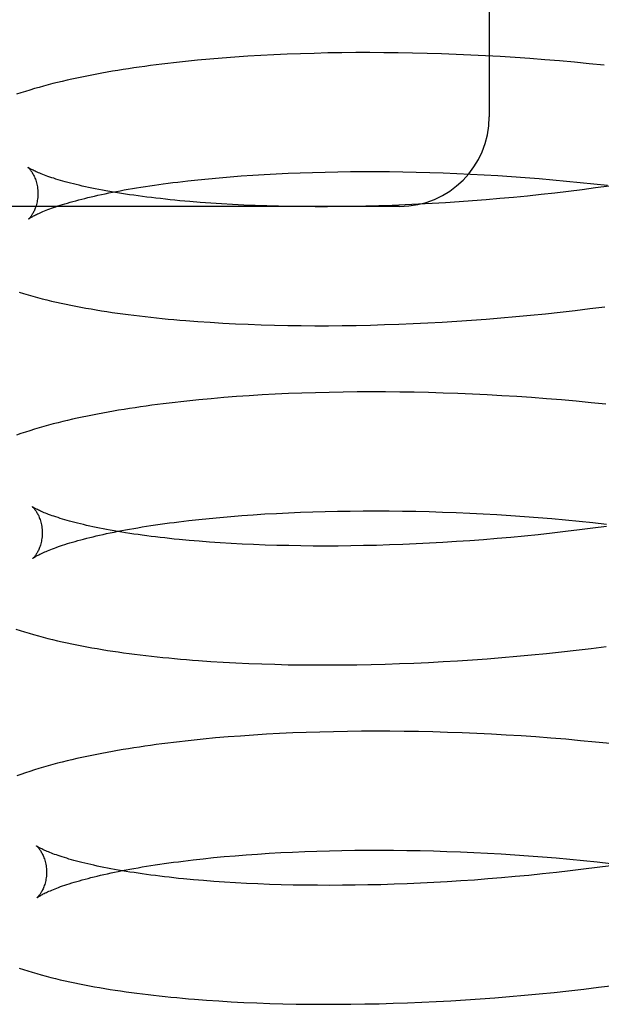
# Model space of a CAD drawing. Header units: inches. Extents: x 0 to 215, y 0 to 139.
# Tile 18 of 96: x 38.6818 to 38.7791, y 52.5548 to 52.7196. Entities that reach past the tile are written whole.
import ezdxf

# ---------------------------------------------------------------- set-up
doc = ezdxf.new("R2010")
doc.units = ezdxf.units.IN
doc.header["$LTSCALE"] = 11.804375
doc.header["$MEASUREMENT"] = 0
doc.linetypes.add('HIDDEN', pattern=[0.2, 0.1, -0.1])
doc.layers.add('DEFAULT_2', color=8, linetype='HIDDEN')

msp = doc.modelspace()

# ---------------------------------------------------------------- linework, layer by layer
at = {"layer": 'DEFAULT_2', "color": 8, "linetype": 'HIDDEN'}
for p, q in [((38.76039, 52.92334), (38.76039, 52.70334)), ((38.71572, 52.71316), (38.71363, 52.71299)), ((38.71783, 52.71332), (38.71572, 52.71316)), ((38.71998, 52.71347), (38.71783, 52.71332)), ((38.72215, 52.71359), (38.71998, 52.71347)), ((38.72435, 52.71371), (38.72215, 52.71359)), ((38.72657, 52.71381), (38.72435, 52.71371)), ((38.72882, 52.71389), (38.72657, 52.71381)), ((38.73109, 52.71396), (38.72882, 52.71389)), ((38.73339, 52.71402), (38.73109, 52.71396)), ((38.73571, 52.71405), (38.73339, 52.71402)), ((38.73804, 52.71408), (38.73571, 52.71405)), ((38.7404, 52.71408), (38.73804, 52.71408)), ((38.74277, 52.71407), (38.7404, 52.71408)), ((38.74516, 52.71405), (38.74277, 52.71407)), ((38.74756, 52.71401), (38.74516, 52.71405)), ((38.74998, 52.71395), (38.74756, 52.71401)), ((38.75241, 52.71388), (38.74998, 52.71395)), ((38.75486, 52.71379), (38.75241, 52.71388)), ((38.75731, 52.71368), (38.75486, 52.71379)), ((38.75977, 52.71356), (38.75731, 52.71368)), ((38.76223, 52.71342), (38.75977, 52.71356)), ((38.76471, 52.71326), (38.76223, 52.71342)), ((38.76718, 52.71309), (38.76471, 52.71326)), ((38.76967, 52.7129), (38.76718, 52.71309)), ((38.71158, 52.7128), (38.70956, 52.7126)), ((38.71363, 52.71299), (38.71158, 52.7128)), ((38.77215, 52.71269), (38.76967, 52.7129)), ((38.77463, 52.71247), (38.77215, 52.71269)), ((38.77711, 52.71223), (38.77463, 52.71247)), ((38.77959, 52.71197), (38.77711, 52.71223)), ((38.7152, 52.69314), (38.71703, 52.6933)), ((38.71703, 52.6933), (38.7189, 52.69344)), ((38.7189, 52.69344), (38.72081, 52.69357)), ((38.72081, 52.69357), (38.72275, 52.69369)), ((38.72275, 52.69369), (38.72473, 52.69379)), ((38.72473, 52.69379), (38.72673, 52.69389)), ((38.72673, 52.69389), (38.72877, 52.69397)), ((38.72877, 52.69397), (38.73083, 52.69404)), ((38.73083, 52.69404), (38.73292, 52.69409)), ((38.73292, 52.69409), (38.73503, 52.69413)), ((38.73503, 52.69413), (38.73717, 52.69416)), ((38.73717, 52.69416), (38.73934, 52.69417)), ((38.73934, 52.69417), (38.74152, 52.69417)), ((38.74152, 52.69417), (38.74372, 52.69416)), ((38.74372, 52.69416), (38.74594, 52.69413)), ((38.74594, 52.69413), (38.74817, 52.69408)), ((38.74817, 52.69408), (38.75042, 52.69402)), ((38.75042, 52.69402), (38.75268, 52.69395)), ((38.75268, 52.69395), (38.75495, 52.69386)), ((38.75495, 52.69386), (38.75723, 52.69375)), ((38.75723, 52.69375), (38.75952, 52.69363)), ((38.75952, 52.69363), (38.76181, 52.6935)), ((38.76181, 52.6935), (38.76411, 52.69335)), ((38.76411, 52.69335), (38.76641, 52.69318)), ((38.70827, 52.69242), (38.70994, 52.69262)), ((38.70994, 52.69262), (38.71165, 52.6928)), ((38.71165, 52.6928), (38.71341, 52.69298)), ((38.71341, 52.69298), (38.7152, 52.69314)), ((38.76641, 52.69318), (38.76871, 52.693)), ((38.76871, 52.693), (38.77101, 52.69281)), ((38.77101, 52.69281), (38.77331, 52.69259)), ((38.77331, 52.69259), (38.7756, 52.69237)), ((38.7756, 52.69237), (38.77789, 52.69213)), ((38.77789, 52.69213), (38.78018, 52.69187)), ((38.78046, 52.69175), (38.77819, 52.69143)), ((38.76676, 52.69008), (38.76447, 52.68985)), ((38.76905, 52.69032), (38.76676, 52.69008)), ((38.77134, 52.69057), (38.76905, 52.69032)), ((38.77363, 52.69085), (38.77134, 52.69057)), ((38.77591, 52.69113), (38.77363, 52.69085)), ((38.77819, 52.69143), (38.77591, 52.69113)), ((38.74539, 52.68834), (38.60039, 52.68834)), ((38.71202, 52.68901), (38.7103, 52.68915)), ((38.71378, 52.68888), (38.71202, 52.68901)), ((38.71558, 52.68877), (38.71378, 52.68888)), ((38.71742, 52.68866), (38.71558, 52.68877)), ((38.7193, 52.68857), (38.71742, 52.68866)), ((38.72121, 52.68849), (38.7193, 52.68857)), ((38.72316, 52.68842), (38.72121, 52.68849)), ((38.72514, 52.68837), (38.72316, 52.68842)), ((38.72714, 52.68833), (38.72514, 52.68837)), ((38.72918, 52.6883), (38.72714, 52.68833)), ((38.73759, 52.68833), (38.73545, 52.6883)), ((38.73975, 52.68838), (38.73759, 52.68833)), ((38.74193, 52.68844), (38.73975, 52.68838)), ((38.74413, 52.68851), (38.74193, 52.68844)), ((38.74634, 52.6886), (38.74413, 52.68851)), ((38.74857, 52.6887), (38.74634, 52.6886)), ((38.75082, 52.68882), (38.74857, 52.6887)), ((38.75307, 52.68895), (38.75082, 52.68882)), ((38.75534, 52.6891), (38.75307, 52.68895)), ((38.75761, 52.68927), (38.75534, 52.6891)), ((38.75989, 52.68945), (38.75761, 52.68927)), ((38.76218, 52.68964), (38.75989, 52.68945)), ((38.76447, 52.68985), (38.76218, 52.68964)), ((38.73125, 52.68829), (38.72918, 52.6883)), ((38.73334, 52.68829), (38.73125, 52.68829)), ((38.73545, 52.6883), (38.73334, 52.68829)), ((38.7673, 52.67012), (38.76978, 52.67037)), ((38.76978, 52.67037), (38.77227, 52.67064)), ((38.77227, 52.67064), (38.77475, 52.67093)), ((38.77475, 52.67093), (38.77723, 52.67123)), ((38.77723, 52.67123), (38.77971, 52.67155)), ((38.71165, 52.66908), (38.7137, 52.66894)), ((38.7137, 52.66894), (38.71579, 52.66881)), ((38.71579, 52.66881), (38.71791, 52.6687)), ((38.71791, 52.6687), (38.72005, 52.66861)), ((38.72005, 52.66861), (38.72223, 52.66853)), ((38.72223, 52.66853), (38.72443, 52.66847)), ((38.7405, 52.66848), (38.74287, 52.66855)), ((38.74287, 52.66855), (38.74526, 52.66863)), ((38.74526, 52.66863), (38.74767, 52.66873)), ((38.74767, 52.66873), (38.75009, 52.66884)), ((38.75009, 52.66884), (38.75252, 52.66898)), ((38.75252, 52.66898), (38.75497, 52.66913)), ((38.75497, 52.66913), (38.75742, 52.66929)), ((38.75742, 52.66929), (38.75988, 52.66947)), ((38.75988, 52.66947), (38.76235, 52.66967)), ((38.76235, 52.66967), (38.76482, 52.66989)), ((38.76482, 52.66989), (38.7673, 52.67012)), ((38.72443, 52.66847), (38.72666, 52.66842)), ((38.72666, 52.66842), (38.72891, 52.66839)), ((38.72891, 52.66839), (38.73118, 52.66838)), ((38.73118, 52.66838), (38.73348, 52.66838)), ((38.73348, 52.66838), (38.7358, 52.6684)), ((38.7358, 52.6684), (38.73814, 52.66843)), ((38.73814, 52.66843), (38.7405, 52.66848)), ((38.7268, 52.657), (38.72458, 52.65689)), ((38.72905, 52.65708), (38.7268, 52.657)), ((38.73133, 52.65716), (38.72905, 52.65708)), ((38.73362, 52.65721), (38.73133, 52.65716)), ((38.73594, 52.65726), (38.73362, 52.65721)), ((38.73828, 52.65728), (38.73594, 52.65726)), ((38.74064, 52.65729), (38.73828, 52.65728)), ((38.74301, 52.65729), (38.74064, 52.65729)), ((38.74541, 52.65726), (38.74301, 52.65729)), ((38.74781, 52.65723), (38.74541, 52.65726)), ((38.75024, 52.65717), (38.74781, 52.65723)), ((38.75267, 52.6571), (38.75024, 52.65717)), ((38.75512, 52.65701), (38.75267, 52.6571)), ((38.75757, 52.65691), (38.75512, 52.65701)), ((38.71182, 52.65596), (38.7098, 52.65576)), ((38.71387, 52.65616), (38.71182, 52.65596)), ((38.71595, 52.65633), (38.71387, 52.65616)), ((38.71807, 52.6565), (38.71595, 52.65633)), ((38.72021, 52.65664), (38.71807, 52.6565)), ((38.72238, 52.65678), (38.72021, 52.65664)), ((38.72458, 52.65689), (38.72238, 52.65678)), ((38.76004, 52.65679), (38.75757, 52.65691)), ((38.76251, 52.65665), (38.76004, 52.65679)), ((38.76499, 52.6565), (38.76251, 52.65665)), ((38.76747, 52.65633), (38.76499, 52.6565)), ((38.76996, 52.65614), (38.76747, 52.65633)), ((38.77245, 52.65594), (38.76996, 52.65614)), ((38.77494, 52.65572), (38.77245, 52.65594)), ((38.77743, 52.65548), (38.77494, 52.65572)), ((38.77991, 52.65522), (38.77743, 52.65548)), ((38.72879, 52.63715), (38.73084, 52.63722)), ((38.73084, 52.63722), (38.73292, 52.63728)), ((38.73292, 52.63728), (38.73502, 52.63733)), ((38.73502, 52.63733), (38.73714, 52.63736)), ((38.73714, 52.63736), (38.73929, 52.63738)), ((38.73929, 52.63738), (38.74146, 52.63738)), ((38.74146, 52.63738), (38.74365, 52.63737)), ((38.74365, 52.63737), (38.74586, 52.63735)), ((38.74586, 52.63735), (38.74808, 52.63731)), ((38.74808, 52.63731), (38.75032, 52.63725)), ((38.75032, 52.63725), (38.75257, 52.63718)), ((38.70847, 52.63557), (38.71012, 52.63576)), ((38.71012, 52.63576), (38.71182, 52.63595)), ((38.71182, 52.63595), (38.71355, 52.63613)), ((38.71355, 52.63613), (38.71533, 52.6363)), ((38.71533, 52.6363), (38.71715, 52.63646)), ((38.71715, 52.63646), (38.719, 52.6366)), ((38.719, 52.6366), (38.72089, 52.63674)), ((38.72089, 52.63674), (38.72282, 52.63686)), ((38.72282, 52.63686), (38.72478, 52.63697)), ((38.72478, 52.63697), (38.72677, 52.63707)), ((38.72677, 52.63707), (38.72879, 52.63715)), ((38.75257, 52.63718), (38.75483, 52.6371)), ((38.75483, 52.6371), (38.75711, 52.637)), ((38.75711, 52.637), (38.75939, 52.63689)), ((38.75939, 52.63689), (38.76167, 52.63676)), ((38.76167, 52.63676), (38.76397, 52.63661)), ((38.76397, 52.63661), (38.76626, 52.63645)), ((38.76626, 52.63645), (38.76856, 52.63628)), ((38.76856, 52.63628), (38.77085, 52.63609)), ((38.77085, 52.63609), (38.77315, 52.63589)), ((38.77315, 52.63589), (38.77544, 52.63567)), ((38.77544, 52.63567), (38.77773, 52.63543)), ((38.77546, 52.63419), (38.77317, 52.63391)), ((38.77774, 52.63448), (38.77546, 52.63419)), ((38.77773, 52.63543), (38.78001, 52.63518)), ((38.78001, 52.63479), (38.77774, 52.63448)), ((38.71186, 52.63229), (38.71016, 52.63244)), ((38.7136, 52.63216), (38.71186, 52.63229)), ((38.75716, 52.63239), (38.7549, 52.63223)), ((38.75944, 52.63256), (38.75716, 52.63239)), ((38.76172, 52.63275), (38.75944, 52.63256)), ((38.76401, 52.63295), (38.76172, 52.63275)), ((38.7663, 52.63317), (38.76401, 52.63295)), ((38.76859, 52.6334), (38.7663, 52.63317)), ((38.77089, 52.63365), (38.76859, 52.6334)), ((38.77317, 52.63391), (38.77089, 52.63365)), ((38.71538, 52.63203), (38.7136, 52.63216)), ((38.7172, 52.63192), (38.71538, 52.63203)), ((38.71906, 52.63182), (38.7172, 52.63192)), ((38.72096, 52.63174), (38.71906, 52.63182)), ((38.72288, 52.63166), (38.72096, 52.63174)), ((38.72484, 52.6316), (38.72288, 52.63166)), ((38.72684, 52.63156), (38.72484, 52.6316)), ((38.72886, 52.63152), (38.72684, 52.63156)), ((38.73091, 52.6315), (38.72886, 52.63152)), ((38.73299, 52.6315), (38.73091, 52.6315)), ((38.73509, 52.6315), (38.73299, 52.6315)), ((38.73722, 52.63153), (38.73509, 52.6315)), ((38.73937, 52.63156), (38.73722, 52.63153)), ((38.74154, 52.63161), (38.73937, 52.63156)), ((38.74372, 52.63168), (38.74154, 52.63161)), ((38.74593, 52.63176), (38.74372, 52.63168)), ((38.74815, 52.63186), (38.74593, 52.63176)), ((38.75039, 52.63197), (38.74815, 52.63186)), ((38.75264, 52.63209), (38.75039, 52.63197)), ((38.7549, 52.63223), (38.75264, 52.63209)), ((38.77495, 52.61407), (38.77744, 52.61437)), ((38.77744, 52.61437), (38.77992, 52.61469)), ((38.75756, 52.61246), (38.76003, 52.61264)), ((38.76003, 52.61264), (38.76251, 52.61284)), ((38.76251, 52.61284), (38.76499, 52.61305)), ((38.76499, 52.61305), (38.76747, 52.61328)), ((38.76747, 52.61328), (38.76996, 52.61353)), ((38.76996, 52.61353), (38.77245, 52.61379)), ((38.77245, 52.61379), (38.77495, 52.61407)), ((38.71381, 52.61219), (38.71589, 52.61206)), ((38.71589, 52.61206), (38.71801, 52.61194)), ((38.71801, 52.61194), (38.72015, 52.61184)), ((38.72015, 52.61184), (38.72233, 52.61176)), ((38.72233, 52.61176), (38.72453, 52.6117)), ((38.72453, 52.6117), (38.72675, 52.61164)), ((38.72675, 52.61164), (38.72901, 52.61161)), ((38.72901, 52.61161), (38.73128, 52.61159)), ((38.73128, 52.61159), (38.73358, 52.61159)), ((38.73358, 52.61159), (38.7359, 52.6116)), ((38.7359, 52.6116), (38.73825, 52.61163)), ((38.73825, 52.61163), (38.74061, 52.61167)), ((38.74061, 52.61167), (38.74299, 52.61174)), ((38.74299, 52.61174), (38.74538, 52.61182)), ((38.74538, 52.61182), (38.74779, 52.61191)), ((38.74779, 52.61191), (38.75022, 52.61202)), ((38.75022, 52.61202), (38.75266, 52.61215)), ((38.75266, 52.61215), (38.7551, 52.6123)), ((38.7551, 52.6123), (38.75756, 52.61246)), ((38.7146, 52.59937), (38.71254, 52.59917)), ((38.71668, 52.59954), (38.7146, 52.59937)), ((38.71879, 52.5997), (38.71668, 52.59954)), ((38.72094, 52.59985), (38.71879, 52.5997)), ((38.72311, 52.59999), (38.72094, 52.59985)), ((38.72531, 52.6001), (38.72311, 52.59999)), ((38.72753, 52.60021), (38.72531, 52.6001)), ((38.72978, 52.60029), (38.72753, 52.60021)), ((38.73205, 52.60037), (38.72978, 52.60029)), ((38.73435, 52.60042), (38.73205, 52.60037)), ((38.73667, 52.60046), (38.73435, 52.60042)), ((38.73901, 52.60049), (38.73667, 52.60046)), ((38.74137, 52.6005), (38.73901, 52.60049)), ((38.74374, 52.60049), (38.74137, 52.6005)), ((38.74613, 52.60047), (38.74374, 52.60049)), ((38.74854, 52.60043), (38.74613, 52.60047)), ((38.75096, 52.60038), (38.74854, 52.60043)), ((38.7534, 52.60031), (38.75096, 52.60038)), ((38.75585, 52.60022), (38.7534, 52.60031)), ((38.7583, 52.60012), (38.75585, 52.60022)), ((38.76077, 52.6), (38.7583, 52.60012)), ((38.76324, 52.59986), (38.76077, 52.6)), ((38.76572, 52.59971), (38.76324, 52.59986)), ((38.7682, 52.59954), (38.76572, 52.59971)), ((38.77069, 52.59935), (38.7682, 52.59954)), ((38.77318, 52.59915), (38.77069, 52.59935)), ((38.71254, 52.59917), (38.71052, 52.59897)), ((38.77566, 52.59892), (38.77318, 52.59915)), ((38.77815, 52.59868), (38.77566, 52.59892)), ((38.78064, 52.59843), (38.77815, 52.59868)), ((38.71605, 52.57951), (38.71787, 52.57966)), ((38.71787, 52.57966), (38.71972, 52.57981)), ((38.71972, 52.57981), (38.72161, 52.57994)), ((38.72161, 52.57994), (38.72354, 52.58007)), ((38.72354, 52.58007), (38.7255, 52.58018)), ((38.7255, 52.58018), (38.72749, 52.58028)), ((38.72749, 52.58028), (38.72951, 52.58036)), ((38.72951, 52.58036), (38.73156, 52.58043)), ((38.73156, 52.58043), (38.73364, 52.58049)), ((38.73364, 52.58049), (38.73574, 52.58054)), ((38.73574, 52.58054), (38.73787, 52.58057)), ((38.73787, 52.58057), (38.74001, 52.58059)), ((38.74001, 52.58059), (38.74218, 52.58059)), ((38.74218, 52.58059), (38.74437, 52.58058)), ((38.74437, 52.58058), (38.74658, 52.58056)), ((38.74658, 52.58056), (38.7488, 52.58052)), ((38.7488, 52.58052), (38.75104, 52.58046)), ((38.75104, 52.58046), (38.75329, 52.58039)), ((38.75329, 52.58039), (38.75556, 52.58031)), ((38.75556, 52.58031), (38.75783, 52.58021)), ((38.75783, 52.58021), (38.76011, 52.5801)), ((38.76011, 52.5801), (38.76239, 52.57997)), ((38.76239, 52.57997), (38.76469, 52.57982)), ((38.76469, 52.57982), (38.76698, 52.57966)), ((38.76698, 52.57966), (38.76928, 52.57949)), ((38.70919, 52.57877), (38.71084, 52.57897)), ((38.71084, 52.57897), (38.71254, 52.57916)), ((38.71254, 52.57916), (38.71427, 52.57934)), ((38.71427, 52.57934), (38.71605, 52.57951)), ((38.76928, 52.57949), (38.77157, 52.5793)), ((38.77157, 52.5793), (38.77387, 52.57909)), ((38.77387, 52.57909), (38.77616, 52.57887)), ((38.77616, 52.57887), (38.77845, 52.57864)), ((38.77845, 52.57864), (38.78073, 52.57839)), ((38.78073, 52.578), (38.77846, 52.57769)), ((38.76702, 52.57638), (38.76473, 52.57616)), ((38.76931, 52.57661), (38.76702, 52.57638)), ((38.77161, 52.57686), (38.76931, 52.57661)), ((38.7739, 52.57712), (38.77161, 52.57686)), ((38.77618, 52.5774), (38.7739, 52.57712)), ((38.77846, 52.57769), (38.77618, 52.5774)), ((38.71258, 52.5755), (38.71088, 52.57565)), ((38.71432, 52.57537), (38.71258, 52.5755)), ((38.7161, 52.57524), (38.71432, 52.57537)), ((38.71792, 52.57513), (38.7161, 52.57524)), ((38.71978, 52.57503), (38.71792, 52.57513)), ((38.72168, 52.57495), (38.71978, 52.57503)), ((38.7236, 52.57487), (38.72168, 52.57495)), ((38.72557, 52.57481), (38.7236, 52.57487)), ((38.72756, 52.57476), (38.72557, 52.57481)), ((38.72958, 52.57473), (38.72756, 52.57476)), ((38.73163, 52.57471), (38.72958, 52.57473)), ((38.73371, 52.5747), (38.73163, 52.57471)), ((38.73581, 52.57471), (38.73371, 52.5747)), ((38.73794, 52.57473), (38.73581, 52.57471)), ((38.74009, 52.57477), (38.73794, 52.57473)), ((38.74226, 52.57482), (38.74009, 52.57477)), ((38.74445, 52.57489), (38.74226, 52.57482)), ((38.74665, 52.57497), (38.74445, 52.57489)), ((38.74887, 52.57506), (38.74665, 52.57497)), ((38.75111, 52.57518), (38.74887, 52.57506)), ((38.75336, 52.5753), (38.75111, 52.57518)), ((38.75562, 52.57544), (38.75336, 52.5753)), ((38.75789, 52.5756), (38.75562, 52.57544)), ((38.76016, 52.57577), (38.75789, 52.5756)), ((38.76245, 52.57596), (38.76016, 52.57577)), ((38.76473, 52.57616), (38.76245, 52.57596)), ((38.76627, 52.55631), (38.76875, 52.55654)), ((38.76875, 52.55654), (38.77123, 52.55679)), ((38.77123, 52.55679), (38.77371, 52.55706)), ((38.77371, 52.55706), (38.7762, 52.55734)), ((38.7762, 52.55734), (38.77868, 52.55765)), ((38.77868, 52.55765), (38.78116, 52.55797)), ((38.71309, 52.55549), (38.71515, 52.55535)), ((38.71515, 52.55535), (38.71723, 52.55523)), ((38.71723, 52.55523), (38.71935, 52.55512)), ((38.71935, 52.55512), (38.7215, 52.55503)), ((38.7215, 52.55503), (38.72367, 52.55495)), ((38.72367, 52.55495), (38.72587, 52.55489)), ((38.72587, 52.55489), (38.7281, 52.55484)), ((38.7281, 52.55484), (38.73035, 52.55481)), ((38.73724, 52.55481), (38.73958, 52.55485)), ((38.73958, 52.55485), (38.74194, 52.5549)), ((38.74194, 52.5549), (38.74432, 52.55496)), ((38.74432, 52.55496), (38.74671, 52.55505)), ((38.74671, 52.55505), (38.74911, 52.55515)), ((38.74911, 52.55515), (38.75153, 52.55526)), ((38.75153, 52.55526), (38.75397, 52.55539)), ((38.75397, 52.55539), (38.75641, 52.55554)), ((38.75641, 52.55554), (38.75886, 52.55571)), ((38.75886, 52.55571), (38.76133, 52.55589)), ((38.76133, 52.55589), (38.7638, 52.55609)), ((38.7638, 52.55609), (38.76627, 52.55631)), ((38.73035, 52.55481), (38.73263, 52.5548)), ((38.73263, 52.5548), (38.73492, 52.5548)), ((38.73492, 52.5548), (38.73724, 52.55481))]:
    msp.add_line(p, q, dxfattribs=at)
for points in [[(38.70089, 52.71152), (38.70001, 52.71139), (38.69911, 52.71125), (38.69822, 52.7111), (38.69734, 52.71096), (38.69646, 52.71081), (38.69559, 52.71065), (38.69473, 52.71049), (38.69388, 52.71033), (38.69304, 52.71016), (38.6922, 52.70999), (38.69137, 52.70982), (38.69056, 52.70964), (38.68975, 52.70946), (38.68895, 52.70927), (38.68816, 52.70908), (38.68738, 52.70889), (38.6866, 52.70869), (38.68583, 52.70848), (38.68507, 52.70827), (38.6843, 52.70805), (38.68354, 52.70782), (38.68278, 52.70758), (38.68203, 52.70734), (38.6813, 52.7071)], [(38.70956, 52.7126), (38.70856, 52.71249), (38.70757, 52.71238), (38.70658, 52.71227), (38.70561, 52.71215), (38.70464, 52.71203), (38.70369, 52.71191), (38.70274, 52.71178), (38.7018, 52.71165), (38.70089, 52.71152)], [(38.68319, 52.69489), (38.68318, 52.6949), (38.68317, 52.69491), (38.68317, 52.6949), (38.68319, 52.69489), (38.68321, 52.69487), (38.68323, 52.69485), (38.68327, 52.69482), (38.6833, 52.69478), (38.68335, 52.69474), (38.6834, 52.69468), (38.68345, 52.69462), (38.68351, 52.69456), (38.68357, 52.69448), (38.68363, 52.6944), (38.6837, 52.69431), (38.68377, 52.69421), (38.68384, 52.69411), (38.68391, 52.69399), (38.68399, 52.69387), (38.68406, 52.69373), (38.68414, 52.69359), (38.68422, 52.69343), (38.68429, 52.69327), (38.68437, 52.69309), (38.68444, 52.69291), (38.68451, 52.69271), (38.68458, 52.6925), (38.68464, 52.69229), (38.68469, 52.69206), (38.68474, 52.69183), (38.68479, 52.69159), (38.68482, 52.69134), (38.68485, 52.69108), (38.68486, 52.69082), (38.68487, 52.69058)], [(38.7103, 52.68915), (38.70862, 52.6893), (38.7078, 52.68938), (38.70699, 52.68946), (38.70619, 52.68955), (38.7054, 52.68964), (38.70462, 52.68972), (38.70385, 52.68982), (38.7031, 52.68991), (38.70236, 52.69), (38.70163, 52.6901), (38.70091, 52.6902), (38.70021, 52.6903), (38.69952, 52.69041), (38.69884, 52.69051), (38.69817, 52.69062), (38.69752, 52.69073), (38.69689, 52.69084), (38.69626, 52.69095), (38.69565, 52.69106), (38.69505, 52.69117), (38.69447, 52.69129), (38.6939, 52.6914), (38.69335, 52.69152), (38.69281, 52.69164), (38.69229, 52.69175), (38.69178, 52.69187), (38.69128, 52.69199), (38.6908, 52.69211), (38.69034, 52.69223), (38.68989, 52.69234), (38.68945, 52.69246), (38.68903, 52.69258), (38.68863, 52.69269), (38.68824, 52.69281), (38.68787, 52.69292), (38.68751, 52.69304), (38.68717, 52.69315), (38.68684, 52.69326), (38.68653, 52.69337), (38.68623, 52.69347), (38.68595, 52.69358), (38.68568, 52.69368), (38.68543, 52.69378), (38.68519, 52.69388), (38.68497, 52.69397), (38.68477, 52.69406), (38.68457, 52.69414), (38.68439, 52.69423), (38.68423, 52.69431), (38.68408, 52.69438), (38.68394, 52.69445), (38.68381, 52.69452), (38.6837, 52.69458), (38.6836, 52.69464), (38.68351, 52.69469), (38.68343, 52.69473), (38.68336, 52.69478), (38.6833, 52.69481), (38.68326, 52.69484), (38.68322, 52.69487), (38.6832, 52.69489), (38.68319, 52.69489)], [(38.68328, 52.68621), (38.68329, 52.68622), (38.6833, 52.68623), (38.68333, 52.68625), (38.68336, 52.68627), (38.68341, 52.6863), (38.68346, 52.68634), (38.68352, 52.68638), (38.6836, 52.68643), (38.68369, 52.68648), (38.68378, 52.68654), (38.68389, 52.68661), (38.68401, 52.68667), (38.68415, 52.68675), (38.6843, 52.68683), (38.68446, 52.68691), (38.68463, 52.68699), (38.68482, 52.68708), (38.68502, 52.68718), (38.68524, 52.68728), (38.68547, 52.68738), (38.68571, 52.68748), (38.68597, 52.68759), (38.68625, 52.6877), (38.68654, 52.68781), (38.68684, 52.68793), (38.68716, 52.68804), (38.6875, 52.68816), (38.68785, 52.68829), (38.68821, 52.68841), (38.6886, 52.68853), (38.68899, 52.68866), (38.6894, 52.68879), (38.68983, 52.68891), (38.69027, 52.68904), (38.69073, 52.68917), (38.6912, 52.6893), (38.69169, 52.68943), (38.69219, 52.68956), (38.6927, 52.68969), (38.69323, 52.68982), (38.69378, 52.68995), (38.69434, 52.69008), (38.69491, 52.69021), (38.6955, 52.69034), (38.6961, 52.69047), (38.69671, 52.69059), (38.69734, 52.69072), (38.69799, 52.69084), (38.69864, 52.69097), (38.69931, 52.69109), (38.69999, 52.69121), (38.70069, 52.69133), (38.70139, 52.69145), (38.70211, 52.69156), (38.70285, 52.69168), (38.70359, 52.69179), (38.70435, 52.6919), (38.70509, 52.69201)], [(38.70509, 52.69201), (38.70585, 52.69211), (38.70664, 52.69222), (38.70745, 52.69232), (38.70827, 52.69242)], [(38.68487, 52.69058), (38.68487, 52.69034), (38.68486, 52.69008), (38.68484, 52.68982), (38.68481, 52.68957), (38.68477, 52.68933), (38.68473, 52.6891), (38.68468, 52.68887), (38.68463, 52.68865), (38.68457, 52.68845), (38.6845, 52.68825), (38.68443, 52.68806), (38.68436, 52.68789), (38.68429, 52.68772), (38.68422, 52.68756), (38.68415, 52.68742), (38.68407, 52.68728), (38.684, 52.68715), (38.68393, 52.68703), (38.68386, 52.68693), (38.6838, 52.68683), (38.68373, 52.68673), (38.68367, 52.68665), (38.68361, 52.68657), (38.68356, 52.68651), (38.6835, 52.68644), (38.68346, 52.68639), (38.68341, 52.68634), (38.68338, 52.6863), (38.68334, 52.68627), (38.68332, 52.68625), (38.6833, 52.68623), (38.68328, 52.68622), (38.68328, 52.68621)], [(38.68172, 52.67398), (38.68246, 52.67375), (38.68322, 52.67352), (38.684, 52.67331), (38.68478, 52.67309), (38.68557, 52.67289), (38.68637, 52.67269), (38.68716, 52.6725), (38.68796, 52.67231), (38.68876, 52.67214), (38.68958, 52.67196), (38.69039, 52.6718), (38.69122, 52.67163), (38.69206, 52.67147), (38.69291, 52.67132), (38.69376, 52.67117), (38.69463, 52.67102), (38.6955, 52.67088), (38.69638, 52.67074), (38.69727, 52.67061), (38.69817, 52.67048), (38.69908, 52.67035), (38.69999, 52.67023), (38.70092, 52.67012), (38.70185, 52.67), (38.70279, 52.66989), (38.70374, 52.66979), (38.7047, 52.66968), (38.70567, 52.66959), (38.70664, 52.66949), (38.70763, 52.6694), (38.70862, 52.66931), (38.70962, 52.66923), (38.71165, 52.66908)], [(38.7098, 52.65576), (38.7088, 52.65565), (38.70781, 52.65554), (38.70683, 52.65542), (38.70585, 52.6553), (38.70489, 52.65518), (38.70393, 52.65505), (38.70299, 52.65492), (38.70205, 52.65479), (38.70112, 52.65465), (38.7002, 52.65451), (38.69929, 52.65437), (38.69838, 52.65422), (38.69749, 52.65407), (38.6966, 52.65391), (38.69572, 52.65375), (38.69485, 52.65359), (38.69399, 52.65342), (38.69314, 52.65325), (38.6923, 52.65307), (38.69146, 52.65289), (38.69064, 52.65271), (38.68983, 52.65252), (38.68902, 52.65233), (38.68823, 52.65213), (38.68744, 52.65193), (38.68665, 52.65172), (38.68587, 52.6515), (38.68508, 52.65127), (38.68431, 52.65104), (38.68353, 52.6508), (38.68277, 52.65056), (38.68203, 52.65031), (38.6813, 52.65005)], [(38.68391, 52.6381), (38.6839, 52.63811), (38.68389, 52.63812), (38.68389, 52.63811), (38.68391, 52.6381), (38.68393, 52.63808), (38.68395, 52.63806), (38.68399, 52.63803), (38.68402, 52.63799), (38.68407, 52.63794), (38.68412, 52.63789), (38.68417, 52.63783), (38.68423, 52.63777), (38.68429, 52.63769), (38.68435, 52.63761), (38.68442, 52.63752), (38.68449, 52.63742), (38.68456, 52.63731), (38.68463, 52.6372), (38.68471, 52.63707), (38.68478, 52.63694), (38.68486, 52.63679), (38.68494, 52.63664), (38.68501, 52.63648), (38.68509, 52.6363), (38.68516, 52.63611), (38.68523, 52.63592), (38.6853, 52.63571), (38.68536, 52.6355), (38.68541, 52.63527), (38.68546, 52.63504), (38.68551, 52.63479), (38.68554, 52.63454), (38.68557, 52.63429), (38.68558, 52.63403), (38.68559, 52.63379)], [(38.71016, 52.63244), (38.70851, 52.63259), (38.70769, 52.63267), (38.70689, 52.63276), (38.7061, 52.63285), (38.70533, 52.63293), (38.70456, 52.63303), (38.70381, 52.63312), (38.70307, 52.63321), (38.70234, 52.63331), (38.70162, 52.63341), (38.70092, 52.63351), (38.70023, 52.63362), (38.69955, 52.63372), (38.69889, 52.63383), (38.69823, 52.63394), (38.6976, 52.63405), (38.69697, 52.63416), (38.69636, 52.63427), (38.69577, 52.63438), (38.69519, 52.6345), (38.69462, 52.63461), (38.69406, 52.63473), (38.69353, 52.63485), (38.693, 52.63496), (38.69249, 52.63508), (38.692, 52.6352), (38.69152, 52.63532), (38.69105, 52.63544), (38.6906, 52.63555), (38.69017, 52.63567), (38.68975, 52.63579), (38.68935, 52.6359), (38.68896, 52.63602), (38.68858, 52.63613), (38.68823, 52.63625), (38.68788, 52.63636), (38.68755, 52.63647), (38.68724, 52.63658), (38.68695, 52.63668), (38.68666, 52.63679), (38.6864, 52.63689), (38.68615, 52.63699), (38.68591, 52.63708), (38.68569, 52.63718), (38.68548, 52.63727), (38.68529, 52.63735), (38.68511, 52.63744), (38.68495, 52.63752), (38.68479, 52.63759), (38.68466, 52.63766), (38.68453, 52.63773), (38.68442, 52.63779), (38.68432, 52.63785), (38.68423, 52.6379), (38.68415, 52.63794), (38.68408, 52.63799), (38.68402, 52.63802), (38.68398, 52.63805), (38.68394, 52.63808), (38.68392, 52.6381), (38.68391, 52.6381)], [(38.684, 52.62942), (38.68401, 52.62943), (38.68403, 52.62944), (38.68405, 52.62946), (38.68409, 52.62949), (38.68413, 52.62952), (38.68419, 52.62956), (38.68425, 52.6296), (38.68433, 52.62965), (38.68442, 52.6297), (38.68452, 52.62976), (38.68463, 52.62983), (38.68476, 52.62989), (38.68489, 52.62997), (38.68504, 52.63005), (38.68521, 52.63013), (38.68538, 52.63022), (38.68557, 52.63031), (38.68578, 52.6304), (38.686, 52.6305), (38.68623, 52.6306), (38.68648, 52.63071), (38.68674, 52.63082), (38.68702, 52.63093), (38.68731, 52.63104), (38.68762, 52.63116), (38.68795, 52.63128), (38.68829, 52.6314), (38.68864, 52.63152), (38.68901, 52.63164), (38.6894, 52.63177), (38.6898, 52.6319), (38.69022, 52.63202), (38.69065, 52.63215), (38.6911, 52.63228), (38.69156, 52.63241), (38.69203, 52.63254), (38.69252, 52.63267), (38.69303, 52.6328), (38.69355, 52.63293), (38.69409, 52.63306), (38.69464, 52.63319), (38.6952, 52.63332), (38.69578, 52.63345), (38.69637, 52.63358), (38.69698, 52.63371), (38.6976, 52.63384), (38.69824, 52.63396), (38.69889, 52.63409), (38.69955, 52.63421), (38.70022, 52.63433), (38.70091, 52.63445), (38.70161, 52.63457), (38.70232, 52.63469), (38.70305, 52.63481), (38.70379, 52.63492), (38.70454, 52.63503), (38.7053, 52.63514), (38.70608, 52.63525), (38.70686, 52.63536), (38.70766, 52.63546), (38.70847, 52.63557)], [(38.68559, 52.63379), (38.68559, 52.63355), (38.68558, 52.63329), (38.68556, 52.63303), (38.68553, 52.63278), (38.68549, 52.63254), (38.68545, 52.6323), (38.6854, 52.63207), (38.68534, 52.63186), (38.68528, 52.63165), (38.68522, 52.63145), (38.68515, 52.63126), (38.68508, 52.63109), (38.68501, 52.63092), (38.68494, 52.63076), (38.68486, 52.63062), (38.68479, 52.63048), (38.68472, 52.63035), (38.68465, 52.63024), (38.68458, 52.63013), (38.68451, 52.63003), (38.68445, 52.62994), (38.68439, 52.62985), (38.68433, 52.62978), (38.68427, 52.62971), (38.68422, 52.62965), (38.68417, 52.62959), (38.68413, 52.62955), (38.68409, 52.62951), (38.68406, 52.62948), (38.68404, 52.62945), (38.68402, 52.62943), (38.684, 52.62942), (38.684, 52.62942)], [(38.6812, 52.61759), (38.6819, 52.61736), (38.68263, 52.61713), (38.68338, 52.6169), (38.68415, 52.61667), (38.68494, 52.61645), (38.68573, 52.61624), (38.68653, 52.61604), (38.68733, 52.61584), (38.68813, 52.61565), (38.68894, 52.61547), (38.68975, 52.61529), (38.69056, 52.61512), (38.69138, 52.61495), (38.69221, 52.61479), (38.69306, 52.61463), (38.69391, 52.61448), (38.69477, 52.61433), (38.69564, 52.61418), (38.69652, 52.61404), (38.69741, 52.6139), (38.69831, 52.61377), (38.69921, 52.61364), (38.70012, 52.61352), (38.70105, 52.6134), (38.70198, 52.61328), (38.70292, 52.61317), (38.70386, 52.61306), (38.70482, 52.61296), (38.70579, 52.61286), (38.70676, 52.61276), (38.70774, 52.61266), (38.70873, 52.61258), (38.70973, 52.61249), (38.71074, 52.61241), (38.71175, 52.61233), (38.71381, 52.61219)], [(38.71052, 52.59897), (38.70953, 52.59886), (38.70854, 52.59875), (38.70755, 52.59863), (38.70658, 52.59851), (38.70562, 52.59839), (38.70466, 52.59826), (38.70371, 52.59813), (38.70277, 52.598), (38.70184, 52.59786), (38.70092, 52.59772), (38.70001, 52.59758), (38.69911, 52.59743), (38.69821, 52.59728), (38.69733, 52.59712), (38.69645, 52.59696), (38.69558, 52.5968), (38.69472, 52.59663), (38.69387, 52.59646), (38.69303, 52.59628), (38.69219, 52.5961), (38.69137, 52.59592), (38.69055, 52.59573), (38.68974, 52.59553), (38.68894, 52.59534), (38.68815, 52.59513), (38.68736, 52.59492), (38.68659, 52.59471), (38.68582, 52.59449), (38.68505, 52.59426), (38.68429, 52.59402), (38.68353, 52.59378), (38.68277, 52.59353), (38.68203, 52.59327), (38.68132, 52.59301)], [(38.68463, 52.58131), (38.68462, 52.58132), (38.68461, 52.58133), (38.68461, 52.58132), (38.68463, 52.58131), (38.68465, 52.58129), (38.68467, 52.58127), (38.68471, 52.58124), (38.68474, 52.5812), (38.68479, 52.58115), (38.68484, 52.5811), (38.68489, 52.58104), (38.68495, 52.58098), (38.68501, 52.5809), (38.68507, 52.58082), (38.68514, 52.58073), (38.68521, 52.58063), (38.68528, 52.58052), (38.68535, 52.58041), (38.68543, 52.58028), (38.6855, 52.58015), (38.68558, 52.58), (38.68566, 52.57985), (38.68573, 52.57968), (38.68581, 52.57951), (38.68588, 52.57932), (38.68595, 52.57913), (38.68602, 52.57892), (38.68608, 52.5787), (38.68613, 52.57848), (38.68618, 52.57825), (38.68623, 52.578), (38.68626, 52.57775), (38.68629, 52.5775), (38.6863, 52.57724), (38.68631, 52.577)], [(38.71088, 52.57565), (38.70923, 52.5758), (38.70841, 52.57588), (38.70761, 52.57597), (38.70682, 52.57605), (38.70605, 52.57614), (38.70528, 52.57623), (38.70453, 52.57633), (38.70379, 52.57642), (38.70306, 52.57652), (38.70234, 52.57662), (38.70164, 52.57672), (38.70095, 52.57683), (38.70027, 52.57693), (38.69961, 52.57704), (38.69896, 52.57715), (38.69832, 52.57726), (38.69769, 52.57737), (38.69708, 52.57748), (38.69649, 52.57759), (38.69591, 52.57771), (38.69534, 52.57782), (38.69478, 52.57794), (38.69425, 52.57806), (38.69372, 52.57817), (38.69321, 52.57829), (38.69272, 52.57841), (38.69224, 52.57853), (38.69177, 52.57864), (38.69132, 52.57876), (38.69089, 52.57888), (38.69047, 52.579), (38.69007, 52.57911), (38.68968, 52.57923), (38.6893, 52.57934), (38.68895, 52.57946), (38.6886, 52.57957), (38.68827, 52.57968), (38.68796, 52.57979), (38.68767, 52.57989), (38.68739, 52.58), (38.68712, 52.5801), (38.68687, 52.5802), (38.68663, 52.58029), (38.68641, 52.58039), (38.6862, 52.58048), (38.68601, 52.58056), (38.68583, 52.58065), (38.68567, 52.58072), (38.68551, 52.5808), (38.68538, 52.58087), (38.68525, 52.58094), (38.68514, 52.581), (38.68504, 52.58105), (38.68495, 52.58111), (38.68487, 52.58115), (38.6848, 52.58119), (38.68475, 52.58123), (38.6847, 52.58126), (38.68466, 52.58129), (38.68464, 52.58131), (38.68463, 52.58131)], [(38.68472, 52.57263), (38.68473, 52.57264), (38.68475, 52.57265), (38.68477, 52.57267), (38.68481, 52.57269), (38.68485, 52.57273), (38.68491, 52.57276), (38.68497, 52.57281), (38.68505, 52.57286), (38.68514, 52.57291), (38.68524, 52.57297), (38.68535, 52.57303), (38.68548, 52.5731), (38.68561, 52.57318), (38.68576, 52.57326), (38.68593, 52.57334), (38.6861, 52.57343), (38.68629, 52.57352), (38.6865, 52.57361), (38.68672, 52.57371), (38.68695, 52.57381), (38.6872, 52.57392), (38.68746, 52.57403), (38.68774, 52.57414), (38.68803, 52.57425), (38.68834, 52.57437), (38.68867, 52.57449), (38.68901, 52.57461), (38.68936, 52.57473), (38.68973, 52.57485), (38.69012, 52.57498), (38.69052, 52.5751), (38.69094, 52.57523), (38.69137, 52.57536), (38.69181, 52.57549), (38.69228, 52.57562), (38.69275, 52.57575), (38.69325, 52.57588), (38.69375, 52.57601), (38.69427, 52.57614), (38.69481, 52.57627), (38.69536, 52.5764), (38.69592, 52.57653), (38.6965, 52.57666), (38.6971, 52.57679), (38.6977, 52.57692), (38.69832, 52.57704), (38.69896, 52.57717), (38.69961, 52.5773), (38.70027, 52.57742), (38.70094, 52.57754), (38.70163, 52.57766), (38.70233, 52.57778), (38.70304, 52.5779), (38.70377, 52.57802), (38.70451, 52.57813), (38.70526, 52.57824), (38.70602, 52.57835), (38.7068, 52.57846), (38.70758, 52.57857), (38.70838, 52.57867), (38.70919, 52.57877)], [(38.68631, 52.577), (38.68631, 52.57676), (38.6863, 52.5765), (38.68628, 52.57624), (38.68625, 52.57599), (38.68621, 52.57574), (38.68617, 52.57551), (38.68612, 52.57528), (38.68606, 52.57507), (38.686, 52.57486), (38.68594, 52.57466), (38.68587, 52.57447), (38.6858, 52.5743), (38.68573, 52.57413), (38.68566, 52.57397), (38.68558, 52.57383), (38.68551, 52.57369), (38.68544, 52.57356), (38.68537, 52.57345), (38.6853, 52.57334), (38.68523, 52.57324), (38.68517, 52.57315), (38.68511, 52.57306), (38.68505, 52.57299), (38.68499, 52.57292), (38.68494, 52.57286), (38.68489, 52.5728), (38.68485, 52.57276), (38.68481, 52.57272), (38.68478, 52.57269), (38.68476, 52.57266), (38.68474, 52.57264), (38.68472, 52.57263), (38.68472, 52.57263)], [(38.68172, 52.56087), (38.68243, 52.56063), (38.68316, 52.5604), (38.6839, 52.56017), (38.68467, 52.55994), (38.68544, 52.55972), (38.68623, 52.55951), (38.68702, 52.5593), (38.68781, 52.55911), (38.68861, 52.55891), (38.68941, 52.55873), (38.69022, 52.55855), (38.69103, 52.55838), (38.69185, 52.55821), (38.69267, 52.55805), (38.6935, 52.55789), (38.69435, 52.55774), (38.6952, 52.55759), (38.69607, 52.55744), (38.69694, 52.5573), (38.69782, 52.55716), (38.69871, 52.55703), (38.69961, 52.5569), (38.70052, 52.55677), (38.70143, 52.55665), (38.70236, 52.55653), (38.70329, 52.55642), (38.70423, 52.55631), (38.70518, 52.5562), (38.70614, 52.5561), (38.70711, 52.556), (38.70809, 52.55591), (38.70907, 52.55582), (38.71006, 52.55573), (38.71106, 52.55565), (38.71309, 52.55549)]]:
    msp.add_lwpolyline(points, dxfattribs=at)
msp.add_arc((38.74539, 52.70334), 0.015, 270, 360, dxfattribs=at)

doc.saveas('drawing.dxf')
